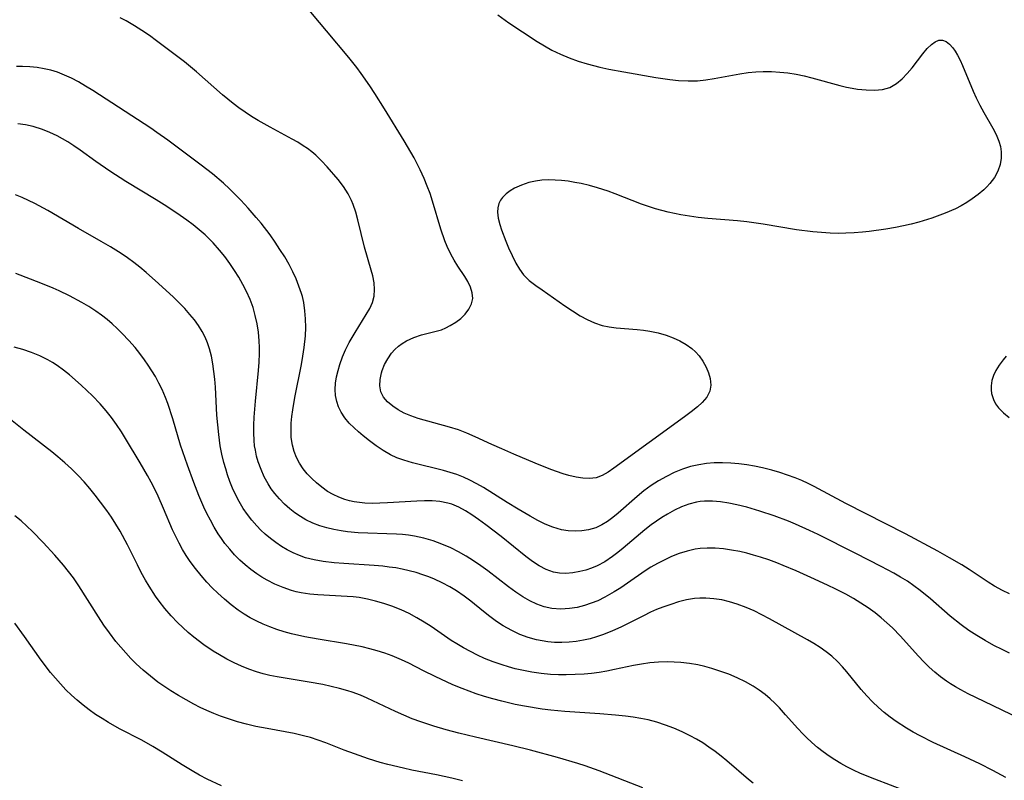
# Model space of a CAD drawing. Header units: inches. Extents: x 1073367 to 1082519, y 1569854 to 1574957.
# Tile 149 of 256: x 1076321 to 1076521, y 1572435 to 1572590. Entities that reach past the tile are written whole.
import ezdxf

# ---------------------------------------------------------------- set-up
doc = ezdxf.new("R2010")
doc.units = ezdxf.units.IN
doc.header["$MEASUREMENT"] = 0
doc.layers.add('CGG_CurvaNivelLidar_v1', color=7, linetype='Continuous', lineweight=30, true_color=0x008008)

msp = doc.modelspace()

# ---------------------------------------------------------------- linework, layer by layer
at = {"layer": 'CGG_CurvaNivelLidar_v1'}
for points in [[(1076417.7753, 1572591.1669, 69.5), (1076420.0449, 1572589.5138, 69.5), (1076422.8057, 1572587.6564, 69.5), (1076425.7556, 1572585.7437, 69.5), (1076427.2558, 1572584.8372, 69.5), (1076428.7971, 1572583.9886, 69.5), (1076430.5323, 1572583.1552, 69.5), (1076432.3117, 1572582.4136, 69.5), (1076434.1269, 1572581.7544, 69.5), (1076435.9728, 1572581.1758, 69.5), (1076438.5107, 1572580.5176, 69.5), (1076440.3258, 1572580.1184, 69.5), (1076443.4308, 1572579.5309, 69.5), (1076449.9019, 1572578.4094, 69.5), (1076452.7969, 1572577.9991, 69.5), (1076454.5663, 1572577.8158, 69.5), (1076456.4887, 1572577.7118, 69.5), (1076458.4014, 1572577.7473, 69.5), (1076460.1132, 1572577.9228, 69.5), (1076461.8203, 1572578.1979, 69.5), (1076467.0028, 1572579.1763, 69.5), (1076468.685, 1572579.4113, 69.5), (1076470.2328, 1572579.546, 69.5), (1076471.7879, 1572579.6044, 69.5), (1076473.4588, 1572579.5877, 69.5), (1076475.1294, 1572579.4948, 69.5), (1076476.7957, 1572579.3269, 69.5), (1076478.4519, 1572579.0766, 69.5), (1076480.0757, 1572578.7424, 69.5), (1076481.6851, 1572578.3415, 69.5), (1076487.3351, 1572576.7488, 69.5), (1076488.7449, 1572576.4226, 69.5), (1076489.8633, 1572576.2168, 69.5), (1076490.9729, 1572576.0531, 69.5), (1076492.719, 1572575.8693, 69.5), (1076494.4092, 1572575.8203, 69.5), (1076496.0191, 1572575.9689, 69.5), (1076497.5171, 1572576.3934, 69.5), (1076498.8681, 1572577.1527, 69.5), (1076500.0119, 1572578.0972, 69.5), (1076501.0772, 1572579.1992, 69.5), (1076502.0816, 1572580.3949, 69.5), (1076504.2486, 1572583.2094, 69.5), (1076505.1165, 1572584.2672, 69.5), (1076505.9944, 1572585.1425, 69.5), (1076506.741, 1572585.664, 69.5), (1076507.497, 1572585.9674, 69.5), (1076508.2401, 1572586.0112, 69.5), (1076508.9826, 1572585.7466, 69.5), (1076509.6883, 1572585.2092, 69.5), (1076510.3579, 1572584.454, 69.5), (1076510.847, 1572583.7546, 69.5), (1076511.3126, 1572582.9695, 69.5), (1076511.8306, 1572581.9547, 69.5), (1076512.3254, 1572580.864, 69.5), (1076514.4751, 1572575.609, 69.5), (1076515.0788, 1572574.2539, 69.5), (1076515.8333, 1572572.738, 69.5), (1076516.6445, 1572571.2604, 69.5), (1076518.4691, 1572568.1154, 69.5), (1076519.1515, 1572566.7865, 69.5), (1076519.7046, 1572565.4483, 69.5), (1076520.0191, 1572564.3643, 69.5), (1076520.1945, 1572563.2743, 69.5), (1076520.198, 1572561.9747, 69.5), (1076519.9787, 1572560.6972, 69.5), (1076519.4939, 1572559.3495, 69.5), (1076518.7886, 1572558.0639, 69.5), (1076517.8949, 1572556.8523, 69.5), (1076517.2883, 1572556.1777, 69.5), (1076516.6302, 1572555.5336, 69.5), (1076515.5126, 1572554.5851, 69.5), (1076514.3074, 1572553.7024, 69.5), (1076513.2046, 1572552.9867, 69.5), (1076512.0566, 1572552.3197, 69.5), (1076510.8675, 1572551.706, 69.5), (1076508.7775, 1572550.7908, 69.5), (1076506.0652, 1572549.7923, 69.5), (1076503.431, 1572548.9732, 69.5), (1076501.8661, 1572548.5656, 69.5), (1076500.2867, 1572548.2081, 69.5), (1076498.6971, 1572547.8918, 69.5), (1076496.7381, 1572547.5512, 69.5), (1076493.3551, 1572547.0722, 69.5), (1076491.9356, 1572546.9171, 69.5), (1076490.2643, 1572546.7819, 69.5), (1076488.5923, 1572546.7089, 69.5), (1076486.9988, 1572546.7048, 69.5), (1076485.4055, 1572546.754, 69.5), (1076483.6417, 1572546.8576, 69.5), (1076481.8806, 1572547.0109, 69.5), (1076478.5732, 1572547.4314, 69.5), (1076471.7585, 1572548.5499, 69.5), (1076468.4384, 1572549.0129, 69.5), (1076466.5426, 1572549.2139, 69.5), (1076460.4788, 1572549.7194, 69.5), (1076458.5003, 1572549.9313, 69.5), (1076456.7557, 1572550.1694, 69.5), (1076455.02, 1572550.4621, 69.5), (1076452.4159, 1572551.0169, 69.5), (1076449.8723, 1572551.6908, 69.5), (1076448.6297, 1572552.0749, 69.5), (1076447.0174, 1572552.6401, 69.5), (1076441.6639, 1572554.7715, 69.5), (1076440.2298, 1572555.2935, 69.5), (1076438.074, 1572555.9753, 69.5), (1076436.4122, 1572556.4243, 69.5), (1076434.7399, 1572556.8135, 69.5), (1076433.4104, 1572557.0762, 69.5), (1076432.0811, 1572557.292, 69.5), (1076430.7556, 1572557.4523, 69.5), (1076429.4381, 1572557.5482, 69.5), (1076428.1341, 1572557.5685, 69.5), (1076426.7549, 1572557.4933, 69.5), (1076425.4105, 1572557.3153, 69.5), (1076424.1146, 1572557.0309, 69.5), (1076422.5912, 1572556.526, 69.5), (1076421.189, 1572555.8827, 69.5), (1076420.2839, 1572555.3555, 69.5), (1076419.4763, 1572554.7652, 69.5), (1076418.717, 1572554.0155, 69.5), (1076418.2894, 1572553.4169, 69.5), (1076417.9733, 1572552.7688, 69.5), (1076417.7494, 1572551.9034, 69.5), (1076417.6998, 1572550.9881, 69.5), (1076417.8554, 1572549.7741, 69.5), (1076418.1809, 1572548.5072, 69.5), (1076418.5358, 1572547.3878, 69.5), (1076419.3901, 1572545.078, 69.5), (1076419.9386, 1572543.763, 69.5), (1076420.6601, 1572542.1804, 69.5), (1076421.4285, 1572540.6603, 69.5), (1076422.1615, 1572539.3946, 69.5), (1076423.0083, 1572538.2504, 69.5), (1076424.1853, 1572537.1206, 69.5), (1076425.5332, 1572536.0922, 69.5), (1076426.8038, 1572535.193, 69.5), (1076431.4399, 1572531.9495, 69.5), (1076432.9626, 1572530.9172, 69.5), (1076434.5188, 1572529.9495, 69.5), (1076435.9697, 1572529.1656, 69.5), (1076437.4643, 1572528.4983, 69.5), (1076439.0075, 1572527.9793, 69.5), (1076440.4081, 1572527.6652, 69.5), (1076441.8398, 1572527.4607, 69.5), (1076446.1076, 1572527.1254, 69.5), (1076447.4062, 1572526.9926, 69.5), (1076448.6972, 1572526.811, 69.5), (1076450.3894, 1572526.469, 69.5), (1076452.036, 1572526.002, 69.5), (1076453.4516, 1572525.4723, 69.5), (1076454.8007, 1572524.8404, 69.5), (1076456.0662, 1572524.1089, 69.5), (1076457.2255, 1572523.2751, 69.5), (1076457.9672, 1572522.617, 69.5), (1076458.7321, 1572521.777, 69.5), (1076459.5169, 1572520.676, 69.5), (1076460.1533, 1572519.5167, 69.5), (1076460.641, 1572518.3316, 69.5), (1076460.97, 1572517.1511, 69.5), (1076461.1193, 1572515.8242, 69.5), (1076460.9401, 1572514.5764, 69.5), (1076460.3286, 1572513.3809, 69.5), (1076459.3671, 1572512.2737, 69.5), (1076458.3671, 1572511.3845, 69.5), (1076457.1039, 1572510.3881, 69.5), (1076455.7412, 1572509.3802, 69.5), (1076441.3645, 1572498.9154, 69.5), (1076440.1903, 1572498.1082, 69.5), (1076439.0083, 1572497.4433, 69.5), (1076437.7844, 1572496.993, 69.5), (1076436.4172, 1572496.8122, 69.5), (1076435.0742, 1572496.8774, 69.5), (1076433.6837, 1572497.1109, 69.5), (1076432.2531, 1572497.4641, 69.5), (1076431.0414, 1572497.8203, 69.5), (1076428.5743, 1572498.6709, 69.5), (1076425.3497, 1572499.9717, 69.5), (1076421.017, 1572501.7869, 69.5), (1076418.5642, 1572502.851, 69.5), (1076416.5441, 1572503.7621, 69.5), (1076413.1924, 1572505.3434, 69.5), (1076411.4962, 1572506.0758, 69.5), (1076409.7441, 1572506.7223, 69.5), (1076407.963, 1572507.2888, 69.5), (1076401.5398, 1572509.0762, 69.5), (1076400.1016, 1572509.5578, 69.5), (1076398.7429, 1572510.1212, 69.5), (1076397.5152, 1572510.7759, 69.5), (1076396.405, 1572511.5203, 69.5), (1076395.3515, 1572512.4189, 69.5), (1076394.5137, 1572513.4075, 69.5), (1076393.9593, 1572514.4962, 69.5), (1076393.7419, 1572515.7018, 69.5), (1076393.814, 1572516.9861, 69.5), (1076394.1087, 1572518.3142, 69.5), (1076394.2622, 1572518.8047, 69.5), (1076394.7488, 1572520.0266, 69.5), (1076395.3789, 1572521.2107, 69.5), (1076396.1568, 1572522.3222, 69.5), (1076396.8191, 1572523.0639, 69.5), (1076397.5571, 1572523.7409, 69.5), (1076398.3322, 1572524.3249, 69.5), (1076399.1633, 1572524.8364, 69.5), (1076400.6632, 1572525.5282, 69.5), (1076402.2419, 1572526.0449, 69.5), (1076404.9695, 1572526.7157, 69.5), (1076406.294, 1572527.1116, 69.5), (1076407.2219, 1572527.4839, 69.5), (1076408.1117, 1572527.9262, 69.5), (1076409.242, 1572528.6196, 69.5), (1076410.2664, 1572529.4091, 69.5), (1076411.1543, 1572530.2854, 69.5), (1076411.8975, 1572531.2843, 69.5), (1076412.4146, 1572532.349, 69.5), (1076412.6579, 1572533.4606, 69.5), (1076412.5868, 1572534.6161, 69.5), (1076412.2443, 1572535.7829, 69.5), (1076411.689, 1572536.9421, 69.5), (1076411.0627, 1572537.954, 69.5), (1076409.6452, 1572540.036, 69.5), (1076408.9092, 1572541.2326, 69.5), (1076408.2155, 1572542.494, 69.5), (1076407.4928, 1572543.9962, 69.5), (1076407.0244, 1572545.1509, 69.5), (1076406.2039, 1572547.5595, 69.5), (1076404.5192, 1572553.2588, 69.5), (1076403.9955, 1572554.8017, 69.5), (1076403.4184, 1572556.3305, 69.5), (1076402.7914, 1572557.843, 69.5), (1076401.9717, 1572559.6431, 69.5), (1076400.7601, 1572562.0384, 69.5), (1076400.1109, 1572563.2126, 69.5), (1076398.7275, 1572565.5236, 69.5), (1076394.7097, 1572572.0329, 69.5), (1076392.7564, 1572575.1342, 69.5), (1076391.713, 1572576.7298, 69.5), (1076389.9989, 1572579.2013, 69.5), (1076389.1079, 1572580.4105, 69.5), (1076387.4697, 1572582.4954, 69.5), (1076382.8972, 1572587.8607, 69.5), (1076375.1073, 1572597.2738, 69.5)], [(1076521.8769, 1572473.3513, 70), (1076520.4742, 1572474.0356, 70), (1076518.8166, 1572474.9716, 70), (1076517.5227, 1572475.7825, 70), (1076513.6664, 1572478.3343, 70), (1076512.1573, 1572479.2681, 70), (1076509.6903, 1572480.7169, 70), (1076507.2695, 1572482.0764, 70), (1076500.6875, 1572485.5733, 70), (1076488.6042, 1572491.7716, 70), (1076482.1064, 1572495.1999, 70), (1076480.8859, 1572495.8106, 70), (1076479.5963, 1572496.4018, 70), (1076478.2863, 1572496.948, 70), (1076476.7163, 1572497.5382, 70), (1076475.1252, 1572498.0715, 70), (1076473.516, 1572498.5475, 70), (1076471.6117, 1572499.0298, 70), (1076470.0186, 1572499.3683, 70), (1076468.4172, 1572499.6459, 70), (1076466.8166, 1572499.8542, 70), (1076465.2138, 1572499.9886, 70), (1076463.507, 1572500.0432, 70), (1076461.8082, 1572500.0062, 70), (1076460.2269, 1572499.8823, 70), (1076458.6647, 1572499.6512, 70), (1076456.9885, 1572499.2543, 70), (1076455.3437, 1572498.7228, 70), (1076453.6752, 1572498.05, 70), (1076452.0591, 1572497.2715, 70), (1076450.4898, 1572496.3926, 70), (1076448.9757, 1572495.4169, 70), (1076447.4968, 1572494.3213, 70), (1076446.1022, 1572493.1608, 70), (1076442.2809, 1572489.8078, 70), (1076441.1791, 1572488.9157, 70), (1076440.0582, 1572488.1009, 70), (1076438.9062, 1572487.3952, 70), (1076437.7098, 1572486.8356, 70), (1076436.2447, 1572486.4035, 70), (1076434.8898, 1572486.1955, 70), (1076433.5063, 1572486.1355, 70), (1076432.1092, 1572486.2155, 70), (1076430.7129, 1572486.4355, 70), (1076428.9632, 1572486.9242, 70), (1076427.4194, 1572487.5575, 70), (1076425.8976, 1572488.3213, 70), (1076424.38, 1572489.1615, 70), (1076421.9274, 1572490.5803, 70), (1076419.6729, 1572491.9452, 70), (1076414.8324, 1572494.9959, 70), (1076413.4775, 1572495.7831, 70), (1076412.0952, 1572496.5083, 70), (1076410.7867, 1572497.1067, 70), (1076409.45, 1572497.635, 70), (1076408.0888, 1572498.094, 70), (1076406.7547, 1572498.4745, 70), (1076400.4048, 1572500.0184, 70), (1076398.6234, 1572500.5535, 70), (1076397.2501, 1572501.0714, 70), (1076395.9286, 1572501.6878, 70), (1076394.4438, 1572502.5486, 70), (1076393.0187, 1572503.5128, 70), (1076391.6785, 1572504.501, 70), (1076390.3759, 1572505.5279, 70), (1076389.4323, 1572506.3182, 70), (1076388.529, 1572507.1302, 70), (1076387.5312, 1572508.1297, 70), (1076386.6403, 1572509.1824, 70), (1076385.8921, 1572510.3049, 70), (1076385.3688, 1572511.3882, 70), (1076384.9946, 1572512.5294, 70), (1076384.7729, 1572513.7154, 70), (1076384.707, 1572514.9663, 70), (1076384.7834, 1572516.2415, 70), (1076384.9801, 1572517.5311, 70), (1076385.2715, 1572518.7969, 70), (1076385.6453, 1572520.0614, 70), (1076386.1832, 1572521.5604, 70), (1076386.8109, 1572523.0365, 70), (1076387.5559, 1572524.5352, 70), (1076388.7383, 1572526.5549, 70), (1076391.0192, 1572530.1772, 70), (1076391.7073, 1572531.4207, 70), (1076392.2573, 1572532.6676, 70), (1076392.6069, 1572533.9353, 70), (1076392.7084, 1572535.2748, 70), (1076392.5931, 1572536.6486, 70), (1076392.321, 1572538.0519, 70), (1076392.0147, 1572539.2298, 70), (1076390.6228, 1572543.8923, 70), (1076389.2815, 1572549.4507, 70), (1076388.8552, 1572551.017, 70), (1076388.3503, 1572552.5403, 70), (1076388.0214, 1572553.3594, 70), (1076387.3288, 1572554.757, 70), (1076386.3747, 1572556.2322, 70), (1076385.2921, 1572557.6312, 70), (1076383.0554, 1572560.2523, 70), (1076381.926, 1572561.4766, 70), (1076380.7188, 1572562.6301, 70), (1076379.9111, 1572563.2979, 70), (1076379.0643, 1572563.9282, 70), (1076378.1793, 1572564.5298, 70), (1076377.0692, 1572565.2211, 70), (1076375.928, 1572565.8811, 70), (1076371.4424, 1572568.2825, 70), (1076369.0028, 1572569.6508, 70), (1076367.6447, 1572570.4982, 70), (1076365.116, 1572572.2376, 70), (1076363.9397, 1572573.1151, 70), (1076361.7515, 1572574.8929, 70), (1076356.4701, 1572579.5681, 70), (1076354.0082, 1572581.5919, 70), (1076348.3617, 1572585.8795, 70), (1076346.8831, 1572586.9385, 70), (1076345.3784, 1572587.956, 70), (1076343.846, 1572588.9232, 70), (1076342.1565, 1572589.9041, 70), (1076340.9576, 1572590.5555, 70)], [(1076521.8619, 1572461.3481, 70.5), (1076520.3608, 1572462.0398, 70.5), (1076518.706, 1572462.8649, 70.5), (1076516.9008, 1572463.8607, 70.5), (1076515.2328, 1572464.8772, 70.5), (1076513.6055, 1572465.9572, 70.5), (1076512.0208, 1572467.0986, 70.5), (1076509.8196, 1572468.842, 70.5), (1076505.794, 1572472.3392, 70.5), (1076503.692, 1572474.0644, 70.5), (1076502.4085, 1572475.0218, 70.5), (1076501.0893, 1572475.9297, 70.5), (1076499.7202, 1572476.7925, 70.5), (1076498.3194, 1572477.6089, 70.5), (1076495.7867, 1572478.9715, 70.5), (1076490.6374, 1572481.5975, 70.5), (1076482.9673, 1572485.449, 70.5), (1076481.1999, 1572486.2912, 70.5), (1076478.3626, 1572487.5472, 70.5), (1076476.9111, 1572488.1349, 70.5), (1076473.9798, 1572489.2267, 70.5), (1076471.051, 1572490.2103, 70.5), (1076468.4522, 1572490.9783, 70.5), (1076466.4026, 1572491.4938, 70.5), (1076464.7434, 1572491.8415, 70.5), (1076463.0941, 1572492.1047, 70.5), (1076461.4592, 1572492.2545, 70.5), (1076459.8439, 1572492.2537, 70.5), (1076458.9459, 1572492.1697, 70.5), (1076458.1635, 1572492.038, 70.5), (1076456.6504, 1572491.6318, 70.5), (1076455.165, 1572491.0667, 70.5), (1076453.704, 1572490.3781, 70.5), (1076452.2658, 1572489.5933, 70.5), (1076451.1366, 1572488.9118, 70.5), (1076450.0263, 1572488.1831, 70.5), (1076448.9404, 1572487.406, 70.5), (1076447.6947, 1572486.4279, 70.5), (1076443.2982, 1572482.6465, 70.5), (1076442.2241, 1572481.7725, 70.5), (1076441.1288, 1572480.9472, 70.5), (1076439.5787, 1572479.9245, 70.5), (1076437.9713, 1572479.0654, 70.5), (1076436.8226, 1572478.5858, 70.5), (1076435.6537, 1572478.1976, 70.5), (1076434.4742, 1572477.8941, 70.5), (1076433.0398, 1572477.6392, 70.5), (1076431.6143, 1572477.5306, 70.5), (1076430.3374, 1572477.5858, 70.5), (1076429.0894, 1572477.812, 70.5), (1076427.6211, 1572478.3371, 70.5), (1076426.1988, 1572479.0833, 70.5), (1076424.8083, 1572479.9894, 70.5), (1076423.4448, 1572480.9996, 70.5), (1076418.4255, 1572485.0526, 70.5), (1076415.3659, 1572487.4056, 70.5), (1076413.8278, 1572488.5287, 70.5), (1076412.5077, 1572489.4441, 70.5), (1076411.1744, 1572490.2876, 70.5), (1076409.8135, 1572491.0232, 70.5), (1076408.4088, 1572491.6088, 70.5), (1076407.5979, 1572491.8533, 70.5), (1076405.9703, 1572492.1549, 70.5), (1076404.4458, 1572492.2715, 70.5), (1076402.8869, 1572492.2825, 70.5), (1076401.3013, 1572492.2253, 70.5), (1076395.3022, 1572491.8667, 70.5), (1076393.7669, 1572491.8059, 70.5), (1076392.2411, 1572491.7911, 70.5), (1076390.7318, 1572491.8442, 70.5), (1076389.632, 1572491.9419, 70.5), (1076388.5498, 1572492.1015, 70.5), (1076387.5992, 1572492.3054, 70.5), (1076386.6694, 1572492.5688, 70.5), (1076385.4442, 1572493.0214, 70.5), (1076384.2691, 1572493.5755, 70.5), (1076383.1512, 1572494.2254, 70.5), (1076381.9894, 1572495.0458, 70.5), (1076380.8908, 1572495.9462, 70.5), (1076379.9208, 1572496.8331, 70.5), (1076379.0162, 1572497.779, 70.5), (1076378.18, 1572498.8244, 70.5), (1076377.4466, 1572499.9409, 70.5), (1076376.8268, 1572501.1215, 70.5), (1076376.336, 1572502.3588, 70.5), (1076375.9855, 1572503.6481, 70.5), (1076375.7627, 1572505.2099, 70.5), (1076375.7068, 1572506.8181, 70.5), (1076375.7564, 1572508.1259, 70.5), (1076375.8712, 1572509.4495, 70.5), (1076376.0369, 1572510.7849, 70.5), (1076376.4517, 1572513.3356, 70.5), (1076377.8241, 1572520.0512, 70.5), (1076378.1311, 1572521.6968, 70.5), (1076378.4069, 1572523.4861, 70.5), (1076378.6377, 1572525.8609, 70.5), (1076378.6989, 1572527.5849, 70.5), (1076378.6692, 1572529.2921, 70.5), (1076378.5415, 1572530.974, 70.5), (1076378.3015, 1572532.6206, 70.5), (1076378.018, 1572533.8691, 70.5), (1076377.836, 1572534.4991, 70.5), (1076377.3252, 1572535.9814, 70.5), (1076376.7218, 1572537.4496, 70.5), (1076376.0421, 1572538.9034, 70.5), (1076375.2975, 1572540.3414, 70.5), (1076374.4096, 1572541.906, 70.5), (1076373.4588, 1572543.4459, 70.5), (1076372.4748, 1572544.9209, 70.5), (1076371.4401, 1572546.3679, 70.5), (1076369.5978, 1572548.7393, 70.5), (1076368.6396, 1572549.8988, 70.5), (1076366.9507, 1572551.8489, 70.5), (1076365.4824, 1572553.4522, 70.5), (1076364.3466, 1572554.6303, 70.5), (1076363.1819, 1572555.7775, 70.5), (1076361.9833, 1572556.8877, 70.5), (1076359.701, 1572558.8125, 70.5), (1076357.4392, 1572560.5692, 70.5), (1076350.6518, 1572565.6643, 70.5), (1076348.426, 1572567.2386, 70.5), (1076347.1634, 1572568.0927, 70.5), (1076335.3613, 1572575.7648, 70.5), (1076333.9069, 1572576.6599, 70.5), (1076332.4356, 1572577.5072, 70.5), (1076331.0433, 1572578.2357, 70.5), (1076329.6271, 1572578.8902, 70.5), (1076328.1837, 1572579.4525, 70.5), (1076326.8585, 1572579.865, 70.5), (1076325.5134, 1572580.1879, 70.5), (1076324.0296, 1572580.4402, 70.5), (1076322.5359, 1572580.5932, 70.5), (1076321.0395, 1572580.6483, 70.5), (1076319.8508, 1572580.6185, 70.5)], [(1076523.8907, 1572448.0558, 71), (1076515.0311, 1572452.2767, 71), (1076513.4931, 1572453.0392, 71), (1076511.9807, 1572453.8349, 71), (1076510.9005, 1572454.446, 71), (1076509.8455, 1572455.0928, 71), (1076509.0274, 1572455.6391, 71), (1076507.8278, 1572456.5223, 71), (1076506.6731, 1572457.4654, 71), (1076505.5602, 1572458.4611, 71), (1076504.4881, 1572459.5045, 71), (1076503.2831, 1572460.7758, 71), (1076499.707, 1572464.7512, 71), (1076498.069, 1572466.4422, 71), (1076496.9394, 1572467.5087, 71), (1076495.7686, 1572468.5295, 71), (1076494.5564, 1572469.5008, 71), (1076493.1288, 1572470.5399, 71), (1076491.6549, 1572471.518, 71), (1076490.1418, 1572472.4415, 71), (1076488.5939, 1572473.313, 71), (1076486.5609, 1572474.3606, 71), (1076484.8768, 1572475.1719, 71), (1076481.47, 1572476.7364, 71), (1076478.4789, 1572478.0664, 71), (1076475.8526, 1572479.1558, 71), (1076474.5288, 1572479.6686, 71), (1076472.8783, 1572480.2688, 71), (1076471.2184, 1572480.8261, 71), (1076469.8181, 1572481.2558, 71), (1076468.4117, 1572481.642, 71), (1076467.0197, 1572481.9715, 71), (1076465.3439, 1572482.2964, 71), (1076463.6682, 1572482.5375, 71), (1076461.9977, 1572482.6808, 71), (1076460.3378, 1572482.705, 71), (1076458.9497, 1572482.6111, 71), (1076457.8919, 1572482.4542, 71), (1076456.2848, 1572482.079, 71), (1076454.6993, 1572481.5703, 71), (1076453.1361, 1572480.9533, 71), (1076451.5973, 1572480.2456, 71), (1076450.2479, 1572479.5452, 71), (1076448.9271, 1572478.7794, 71), (1076447.7594, 1572478.0303, 71), (1076444.1309, 1572475.5231, 71), (1076442.7862, 1572474.6225, 71), (1076441.4258, 1572473.7599, 71), (1076439.5204, 1572472.6734, 71), (1076438.1038, 1572471.9908, 71), (1076436.7738, 1572471.4584, 71), (1076435.4243, 1572471.0164, 71), (1076433.9009, 1572470.6296, 71), (1076432.3709, 1572470.3691, 71), (1076430.564, 1572470.252, 71), (1076428.7777, 1572470.3775, 71), (1076427.2233, 1572470.7211, 71), (1076425.7069, 1572471.2631, 71), (1076424.259, 1572471.9614, 71), (1076422.847, 1572472.7888, 71), (1076421.4644, 1572473.7138, 71), (1076419.9474, 1572474.8291, 71), (1076415.7218, 1572478.08, 71), (1076414.3386, 1572479.0881, 71), (1076412.8564, 1572480.1002, 71), (1076411.3424, 1572481.055, 71), (1076409.7949, 1572481.9418, 71), (1076408.1819, 1572482.7584, 71), (1076406.4079, 1572483.5196, 71), (1076404.5919, 1572484.1656, 71), (1076402.7403, 1572484.6959, 71), (1076400.8569, 1572485.101, 71), (1076399.6126, 1572485.2914, 71), (1076398.358, 1572485.4285, 71), (1076397.1548, 1572485.5169, 71), (1076389.3925, 1572485.789, 71), (1076387.1622, 1572486.0008, 71), (1076385.9307, 1572486.1777, 71), (1076384.4418, 1572486.4482, 71), (1076382.9772, 1572486.7885, 71), (1076381.546, 1572487.2149, 71), (1076380.1177, 1572487.7613, 71), (1076378.7447, 1572488.4202, 71), (1076377.6031, 1572489.085, 71), (1076376.5102, 1572489.8273, 71), (1076375.467, 1572490.6391, 71), (1076374.3644, 1572491.6211, 71), (1076373.3323, 1572492.6768, 71), (1076372.3791, 1572493.8034, 71), (1076371.6791, 1572494.7577, 71), (1076371.0393, 1572495.7541, 71), (1076370.2626, 1572497.1817, 71), (1076369.5985, 1572498.6684, 71), (1076369.0477, 1572500.2036, 71), (1076368.7097, 1572501.3965, 71), (1076368.4448, 1572502.6101, 71), (1076368.3056, 1572503.4712, 71), (1076368.1886, 1572504.5426, 71), (1076368.1134, 1572506.12, 71), (1076368.127, 1572507.7129, 71), (1076368.206, 1572509.3169, 71), (1076368.486, 1572512.5452, 71), (1076369.1158, 1572518.7956, 71), (1076369.2364, 1572520.5269, 71), (1076369.3022, 1572522.2521, 71), (1076369.3025, 1572523.5025, 71), (1076369.243, 1572524.8595, 71), (1076369.0734, 1572526.5842, 71), (1076368.8052, 1572528.2912, 71), (1076368.4405, 1572529.9755, 71), (1076367.9744, 1572531.6299, 71), (1076367.3894, 1572533.2599, 71), (1076366.6686, 1572534.8757, 71), (1076365.9105, 1572536.332, 71), (1076365.0827, 1572537.7573, 71), (1076364.1983, 1572539.1544, 71), (1076363.2282, 1572540.5755, 71), (1076362.2066, 1572541.9618, 71), (1076361.1297, 1572543.3056, 71), (1076359.8435, 1572544.7563, 71), (1076359.0422, 1572545.5831, 71), (1076358.2116, 1572546.3813, 71), (1076357.0131, 1572547.437, 71), (1076355.7675, 1572548.4434, 71), (1076354.4847, 1572549.41, 71), (1076353.1499, 1572550.3595, 71), (1076350.4137, 1572552.1804, 71), (1076348.2511, 1572553.5337, 71), (1076342.0665, 1572557.2504, 71), (1076338.8196, 1572559.3279, 71), (1076336.0205, 1572561.2807, 71), (1076332.7993, 1572563.614, 71), (1076331.5425, 1572564.4838, 71), (1076330.2698, 1572565.3121, 71), (1076329.2044, 1572565.9524, 71), (1076328.1198, 1572566.5425, 71), (1076326.6326, 1572567.2395, 71), (1076325.1145, 1572567.8324, 71), (1076323.2192, 1572568.4209, 71), (1076321.6857, 1572568.7703, 71), (1076320.1465, 1572568.9873, 71)], [(1076521.1004, 1572436.024, 71.5), (1076518.5039, 1572437.4619, 71.5), (1076515.8652, 1572438.796, 71.5), (1076512.7833, 1572440.2417, 71.5), (1076506.3225, 1572443.1818, 71.5), (1076503.6918, 1572444.4981, 71.5), (1076502.2928, 1572445.2615, 71.5), (1076500.9211, 1572446.0649, 71.5), (1076498.8153, 1572447.4343, 71.5), (1076497.5773, 1572448.3328, 71.5), (1076496.3791, 1572449.2792, 71.5), (1076495.2245, 1572450.2745, 71.5), (1076493.9948, 1572451.4411, 71.5), (1076492.8205, 1572452.6613, 71.5), (1076491.6986, 1572453.9263, 71.5), (1076488.7888, 1572457.4987, 71.5), (1076487.9212, 1572458.5113, 71.5), (1076486.8627, 1572459.6366, 71.5), (1076485.7365, 1572460.6874, 71.5), (1076484.571, 1572461.6222, 71.5), (1076483.3439, 1572462.4857, 71.5), (1076482.0689, 1572463.2932, 71.5), (1076480.7621, 1572464.057, 71.5), (1076473.0776, 1572468.3009, 71.5), (1076471.5071, 1572469.12, 71.5), (1076469.9233, 1572469.8952, 71.5), (1076468.3192, 1572470.6019, 71.5), (1076466.4862, 1572471.2836, 71.5), (1076464.9082, 1572471.7587, 71.5), (1076463.3163, 1572472.1327, 71.5), (1076461.7161, 1572472.394, 71.5), (1076460.1125, 1572472.5235, 71.5), (1076458.8623, 1572472.5163, 71.5), (1076457.8212, 1572472.4292, 71.5), (1076456.1861, 1572472.1559, 71.5), (1076454.5601, 1572471.7511, 71.5), (1076452.9434, 1572471.247, 71.5), (1076451.3364, 1572470.6688, 71.5), (1076450.0686, 1572470.1672, 71.5), (1076448.8129, 1572469.6236, 71.5), (1076447.3871, 1572468.942, 71.5), (1076442.8287, 1572466.634, 71.5), (1076441.0781, 1572465.8267, 71.5), (1076439.3032, 1572465.1027, 71.5), (1076437.8586, 1572464.6074, 71.5), (1076436.5428, 1572464.242, 71.5), (1076435.2131, 1572463.9482, 71.5), (1076433.7389, 1572463.7042, 71.5), (1076432.2584, 1572463.5431, 71.5), (1076430.7764, 1572463.4698, 71.5), (1076429.2983, 1572463.494, 71.5), (1076427.9514, 1572463.6134, 71.5), (1076426.7932, 1572463.7941, 71.5), (1076425.6458, 1572464.0406, 71.5), (1076423.9369, 1572464.5288, 71.5), (1076422.2652, 1572465.1472, 71.5), (1076420.6408, 1572465.8949, 71.5), (1076419.7519, 1572466.374, 71.5), (1076418.8805, 1572466.8911, 71.5), (1076417.51, 1572467.7912, 71.5), (1076416.174, 1572468.7555, 71.5), (1076414.8659, 1572469.7661, 71.5), (1076412.2723, 1572471.8615, 71.5), (1076410.9581, 1572472.8801, 71.5), (1076409.34, 1572474.0164, 71.5), (1076408.0113, 1572474.8321, 71.5), (1076406.4656, 1572475.65, 71.5), (1076404.8716, 1572476.3742, 71.5), (1076403.7165, 1572476.8369, 71.5), (1076402.5443, 1572477.2592, 71.5), (1076401.1546, 1572477.7023, 71.5), (1076399.7461, 1572478.0884, 71.5), (1076398.3196, 1572478.4128, 71.5), (1076397.0104, 1572478.6499, 71.5), (1076395.6896, 1572478.8391, 71.5), (1076394.3597, 1572478.9879, 71.5), (1076392.5934, 1572479.1369, 71.5), (1076386.4267, 1572479.5376, 71.5), (1076384.4565, 1572479.7038, 71.5), (1076382.2375, 1572479.9757, 71.5), (1076380.436, 1572480.2923, 71.5), (1076378.679, 1572480.7327, 71.5), (1076377.3981, 1572481.1701, 71.5), (1076376.1539, 1572481.6988, 71.5), (1076374.932, 1572482.3227, 71.5), (1076373.7496, 1572483.0248, 71.5), (1076372.607, 1572483.7968, 71.5), (1076371.5125, 1572484.6282, 71.5), (1076370.4617, 1572485.5189, 71.5), (1076369.5824, 1572486.3433, 71.5), (1076368.7413, 1572487.2091, 71.5), (1076367.7571, 1572488.3356, 71.5), (1076366.8374, 1572489.5183, 71.5), (1076365.9866, 1572490.7541, 71.5), (1076365.1531, 1572492.1433, 71.5), (1076364.4045, 1572493.5851, 71.5), (1076363.8167, 1572494.8863, 71.5), (1076363.2862, 1572496.2165, 71.5), (1076362.8075, 1572497.5703, 71.5), (1076362.4088, 1572498.8383, 71.5), (1076362.0504, 1572500.1203, 71.5), (1076361.6449, 1572501.809, 71.5), (1076361.3152, 1572503.5164, 71.5), (1076360.9996, 1572505.7824, 71.5), (1076360.7986, 1572507.7546, 71.5), (1076360.6418, 1572509.7344, 71.5), (1076360.3101, 1572515.4258, 71.5), (1076360.189, 1572517.0249, 71.5), (1076360.028, 1572518.6088, 71.5), (1076359.8132, 1572520.1717, 71.5), (1076359.5271, 1572521.7063, 71.5), (1076359.1466, 1572523.2026, 71.5), (1076358.7375, 1572524.4077, 71.5), (1076358.2255, 1572525.6032, 71.5), (1076357.6232, 1572526.7565, 71.5), (1076356.8762, 1572527.9535, 71.5), (1076356.0443, 1572529.1044, 71.5), (1076355.1417, 1572530.2145, 71.5), (1076354.0706, 1572531.406, 71.5), (1076352.9461, 1572532.565, 71.5), (1076351.7849, 1572533.7027, 71.5), (1076348.7686, 1572536.5236, 71.5), (1076346.24, 1572538.7598, 71.5), (1076344.9349, 1572539.8308, 71.5), (1076343.6906, 1572540.782, 71.5), (1076342.4165, 1572541.696, 71.5), (1076341.1172, 1572542.5776, 71.5), (1076338.9656, 1572543.9446, 71.5), (1076337.0783, 1572545.0697, 71.5), (1076332.4557, 1572547.7179, 71.5), (1076326.1972, 1572551.3682, 71.5), (1076323.6019, 1572552.7653, 71.5), (1076322.2852, 1572553.4139, 71.5), (1076320.9716, 1572554.0083, 71.5), (1076319.6399, 1572554.5489, 71.5)], [(1076500.8499, 1572433.2247, 72), (1076494.4694, 1572435.6618, 72), (1076491.576, 1572436.8443, 72), (1076490.1652, 1572437.4965, 72), (1076488.7826, 1572438.1995, 72), (1076487.5632, 1572438.88, 72), (1076486.3711, 1572439.6038, 72), (1076485.2081, 1572440.3709, 72), (1076483.9955, 1572441.2423, 72), (1076482.82, 1572442.1617, 72), (1076481.6835, 1572443.1279, 72), (1076480.5894, 1572444.1417, 72), (1076479.8513, 1572444.8799, 72), (1076478.7981, 1572446.0046, 72), (1076476.3204, 1572448.7956, 72), (1076475.0599, 1572450.1657, 72), (1076474.1221, 1572451.1154, 72), (1076473.1508, 1572452.0251, 72), (1076472.1405, 1572452.8856, 72), (1076470.9471, 1572453.7879, 72), (1076469.7019, 1572454.6161, 72), (1076468.1635, 1572455.5023, 72), (1076466.4831, 1572456.3216, 72), (1076464.7519, 1572457.0421, 72), (1076463.7507, 1572457.413, 72), (1076461.3322, 1572458.196, 72), (1076459.9112, 1572458.5838, 72), (1076458.4775, 1572458.914, 72), (1076456.738, 1572459.223, 72), (1076454.9862, 1572459.4307, 72), (1076453.6247, 1572459.519, 72), (1076452.2616, 1572459.55, 72), (1076450.4705, 1572459.5094, 72), (1076448.6865, 1572459.3607, 72), (1076447.0245, 1572459.1114, 72), (1076445.3668, 1572458.7885, 72), (1076441.5433, 1572457.9751, 72), (1076439.9758, 1572457.6699, 72), (1076438.4005, 1572457.4053, 72), (1076436.8599, 1572457.2018, 72), (1076435.3131, 1572457.0531, 72), (1076433.501, 1572456.9466, 72), (1076431.6868, 1572456.9074, 72), (1076430.1005, 1572456.9276, 72), (1076428.5174, 1572457.0066, 72), (1076426.6056, 1572457.1922, 72), (1076424.7037, 1572457.4653, 72), (1076422.6729, 1572457.8474, 72), (1076421.3162, 1572458.1585, 72), (1076419.9708, 1572458.5141, 72), (1076418.6389, 1572458.9161, 72), (1076416.8482, 1572459.5427, 72), (1076415.0892, 1572460.2559, 72), (1076413.6348, 1572460.921, 72), (1076412.2044, 1572461.6385, 72), (1076410.798, 1572462.4032, 72), (1076409.4169, 1572463.2124, 72), (1076408.3079, 1572463.9075, 72), (1076404.185, 1572466.7085, 72), (1076402.7993, 1572467.6163, 72), (1076401.2846, 1572468.5291, 72), (1076399.7334, 1572469.3691, 72), (1076398.1435, 1572470.1234, 72), (1076396.1802, 1572470.9032, 72), (1076394.5548, 1572471.4465, 72), (1076392.906, 1572471.9146, 72), (1076391.2377, 1572472.3048, 72), (1076389.5525, 1572472.6092, 72), (1076388.3578, 1572472.766, 72), (1076387.1446, 1572472.8766, 72), (1076381.1812, 1572473.1515, 72), (1076379.5443, 1572473.3009, 72), (1076377.7458, 1572473.5909, 72), (1076376.7764, 1572473.8122, 72), (1076375.8172, 1572474.0742, 72), (1076374.1067, 1572474.6445, 72), (1076372.4386, 1572475.3316, 72), (1076370.8237, 1572476.1375, 72), (1076369.7644, 1572476.7559, 72), (1076368.7374, 1572477.4297, 72), (1076367.5446, 1572478.3104, 72), (1076366.3989, 1572479.2579, 72), (1076365.3002, 1572480.2651, 72), (1076364.2363, 1572481.3432, 72), (1076363.2239, 1572482.4736, 72), (1076362.2666, 1572483.6541, 72), (1076361.5535, 1572484.621, 72), (1076360.88, 1572485.6181, 72), (1076360.0621, 1572486.9609, 72), (1076359.3015, 1572488.3435, 72), (1076358.5876, 1572489.7573, 72), (1076357.9931, 1572491.0189, 72), (1076356.9522, 1572493.4142, 72), (1076355.9109, 1572496.0264, 72), (1076354.6167, 1572499.5383, 72), (1076353.6841, 1572502.2516, 72), (1076353.2456, 1572503.6159, 72), (1076351.6377, 1572509.0002, 72), (1076350.6305, 1572512.0738, 72), (1076350.1559, 1572513.3471, 72), (1076349.4917, 1572514.9173, 72), (1076348.8378, 1572516.2557, 72), (1076348.1202, 1572517.5615, 72), (1076347.4149, 1572518.7276, 72), (1076346.6681, 1572519.8697, 72), (1076345.8844, 1572520.9892, 72), (1076344.9439, 1572522.2454, 72), (1076343.9609, 1572523.4704, 72), (1076342.6839, 1572524.9421, 72), (1076341.3463, 1572526.3588, 72), (1076340.3533, 1572527.3343, 72), (1076339.3282, 1572528.2751, 72), (1076338.2687, 1572529.1762, 72), (1076337.1367, 1572530.0592, 72), (1076335.9673, 1572530.8948, 72), (1076334.5701, 1572531.8054, 72), (1076333.1346, 1572532.6619, 72), (1076330.6084, 1572534.0165, 72), (1076328.5042, 1572535.0222, 72), (1076327.3141, 1572535.5501, 72), (1076324.8344, 1572536.5791, 72), (1076319.7105, 1572538.5484, 72)], [(1076469.7408, 1572434.8959, 72.5), (1076468.799, 1572435.6487, 72.5), (1076464.3711, 1572439.4029, 72.5), (1076463.1824, 1572440.37, 72.5), (1076461.9726, 1572441.3065, 72.5), (1076460.738, 1572442.2044, 72.5), (1076459.474, 1572443.0538, 72.5), (1076458.1897, 1572443.8342, 72.5), (1076456.9263, 1572444.5226, 72.5), (1076455.2848, 1572445.3213, 72.5), (1076453.6071, 1572446.043, 72.5), (1076451.8982, 1572446.6883, 72.5), (1076450.1566, 1572447.253, 72.5), (1076448.387, 1572447.7257, 72.5), (1076446.8571, 1572448.0486, 72.5), (1076445.3109, 1572448.3077, 72.5), (1076443.7522, 1572448.5146, 72.5), (1076441.7288, 1572448.7236, 72.5), (1076438.528, 1572448.976, 72.5), (1076431.3994, 1572449.465, 72.5), (1076428.545, 1572449.7402, 72.5), (1076426.8059, 1572449.959, 72.5), (1076423.1776, 1572450.5391, 72.5), (1076421.2914, 1572450.9055, 72.5), (1076418.57, 1572451.5246, 72.5), (1076416.7916, 1572451.9994, 72.5), (1076415.0862, 1572452.5116, 72.5), (1076413.3956, 1572453.0696, 72.5), (1076410.5537, 1572454.1123, 72.5), (1076408.6436, 1572454.895, 72.5), (1076405.0335, 1572456.5503, 72.5), (1076402.6519, 1572457.7331, 72.5), (1076399.666, 1572459.2704, 72.5), (1076398.1578, 1572459.9951, 72.5), (1076396.2612, 1572460.7914, 72.5), (1076394.7703, 1572461.3209, 72.5), (1076393.2546, 1572461.7876, 72.5), (1076391.7189, 1572462.2021, 72.5), (1076390.1671, 1572462.572, 72.5), (1076386.9799, 1572463.2074, 72.5), (1076381.2261, 1572464.1529, 72.5), (1076378.4974, 1572464.6505, 72.5), (1076375.7732, 1572465.2758, 72.5), (1076374.2813, 1572465.6841, 72.5), (1076372.8081, 1572466.1416, 72.5), (1076371.3585, 1572466.6562, 72.5), (1076370.0218, 1572467.201, 72.5), (1076368.7161, 1572467.81, 72.5), (1076367.4218, 1572468.5006, 72.5), (1076366.1646, 1572469.2573, 72.5), (1076364.9454, 1572470.0762, 72.5), (1076363.5144, 1572471.1514, 72.5), (1076362.1353, 1572472.2991, 72.5), (1076360.8035, 1572473.5069, 72.5), (1076359.6683, 1572474.6165, 72.5), (1076358.5913, 1572475.7465, 72.5), (1076357.3927, 1572477.1026, 72.5), (1076356.2533, 1572478.5074, 72.5), (1076355.1836, 1572479.9646, 72.5), (1076354.3886, 1572481.1674, 72.5), (1076353.6435, 1572482.4036, 72.5), (1076352.9465, 1572483.6697, 72.5), (1076352.2631, 1572485.0306, 72.5), (1076351.6223, 1572486.4153, 72.5), (1076349.7808, 1572490.769, 72.5), (1076348.6946, 1572493.249, 72.5), (1076347.9569, 1572494.7787, 72.5), (1076347.2612, 1572496.1114, 72.5), (1076346.5338, 1572497.4282, 72.5), (1076345.0214, 1572500.0341, 72.5), (1076342.0312, 1572505.0085, 72.5), (1076341.2002, 1572506.3278, 72.5), (1076340.2145, 1572507.8055, 72.5), (1076339.1803, 1572509.2454, 72.5), (1076338.0875, 1572510.6371, 72.5), (1076336.8832, 1572512.0191, 72.5), (1076335.3176, 1572513.6424, 72.5), (1076333.0018, 1572515.8406, 72.5), (1076330.6223, 1572517.917, 72.5), (1076329.405, 1572518.8897, 72.5), (1076328.1491, 1572519.8002, 72.5), (1076327.1923, 1572520.419, 72.5), (1076326.2064, 1572520.9878, 72.5), (1076324.5794, 1572521.7857, 72.5), (1076322.8943, 1572522.4726, 72.5), (1076321.1658, 1572523.0687, 72.5), (1076319.4049, 1572523.5863, 72.5)], [(1076521.2175, 1572521.6977, 70), (1076520.5708, 1572520.9707, 70), (1076519.7707, 1572519.912, 70), (1076519.0937, 1572518.7971, 70), (1076518.628, 1572517.7862, 70), (1076518.298, 1572516.7515, 70), (1076518.1258, 1572515.7052, 70), (1076518.1161, 1572514.8992, 70), (1076518.2177, 1572514.1027, 70), (1076518.5911, 1572512.9168, 70), (1076519.0565, 1572512.0321, 70), (1076519.6578, 1572511.2008, 70), (1076520.6425, 1572510.1862, 70), (1076521.7887, 1572509.2518, 70)], [(1076447.2833, 1572433.9299, 73), (1076438.4229, 1572437.3767, 73), (1076435.5352, 1572438.3918, 73), (1076434.0782, 1572438.8597, 73), (1076429.8852, 1572440.0808, 73), (1076424.4001, 1572441.5598, 73), (1076420.8387, 1572442.4415, 73), (1076413.2439, 1572444.2085, 73), (1076409.8705, 1572445.0302, 73), (1076407.294, 1572445.7285, 73), (1076404.7242, 1572446.49, 73), (1076402.0934, 1572447.3577, 73), (1076400.3791, 1572447.9939, 73), (1076398.6868, 1572448.6823, 73), (1076396.9299, 1572449.4595, 73), (1076391.1904, 1572452.1804, 73), (1076389.8385, 1572452.7609, 73), (1076388.153, 1572453.3918, 73), (1076387.2849, 1572453.6724, 73), (1076385.5937, 1572454.1485, 73), (1076383.8787, 1572454.5582, 73), (1076382.146, 1572454.9179, 73), (1076379.4125, 1572455.4107, 73), (1076372.8601, 1572456.5035, 73), (1076371.4027, 1572456.8019, 73), (1076370.0161, 1572457.1386, 73), (1076368.6479, 1572457.5337, 73), (1076367.1153, 1572458.0631, 73), (1076365.6107, 1572458.6696, 73), (1076364.1341, 1572459.3456, 73), (1076362.6116, 1572460.1261, 73), (1076361.1197, 1572460.9688, 73), (1076359.8457, 1572461.7486, 73), (1076357.9621, 1572463.0163, 73), (1076355.9356, 1572464.5628, 73), (1076354.7943, 1572465.5222, 73), (1076353.6859, 1572466.5193, 73), (1076352.6134, 1572467.5543, 73), (1076351.2995, 1572468.9341, 73), (1076350.0511, 1572470.3731, 73), (1076348.8727, 1572471.8696, 73), (1076348.1212, 1572472.9142, 73), (1076346.8097, 1572474.9556, 73), (1076346.0944, 1572476.1868, 73), (1076345.2481, 1572477.7336, 73), (1076344.4352, 1572479.3015, 73), (1076342.4234, 1572483.3393, 73), (1076340.9236, 1572486.1173, 73), (1076340.0662, 1572487.5538, 73), (1076339.1647, 1572488.9622, 73), (1076338.2206, 1572490.3415, 73), (1076336.9737, 1572492.0416, 73), (1076335.8858, 1572493.4514, 73), (1076334.7607, 1572494.8309, 73), (1076333.5939, 1572496.1762, 73), (1076332.3817, 1572497.4814, 73), (1076331.0632, 1572498.7945, 73), (1076329.6952, 1572500.0589, 73), (1076328.2819, 1572501.2752, 73), (1076327.0725, 1572502.2539, 73), (1076321.3485, 1572506.6738, 73), (1076315.8717, 1572511.0038, 73)], [(1076410.6066, 1572435.3721, 73.5), (1076408.4234, 1572435.8963, 73.5), (1076405.275, 1572436.5508, 73.5), (1076400.2988, 1572437.521, 73.5), (1076398.5637, 1572437.8963, 73.5), (1076395.4157, 1572438.6724, 73.5), (1076393.8558, 1572439.1089, 73.5), (1076391.4919, 1572439.8397, 73.5), (1076388.6114, 1572440.827, 73.5), (1076386.4863, 1572441.6227, 73.5), (1076382.764, 1572443.0797, 73.5), (1076381.2347, 1572443.6322, 73.5), (1076379.6891, 1572444.132, 73.5), (1076378.2522, 1572444.5318, 73.5), (1076376.3182, 1572444.9758, 73.5), (1076370.8364, 1572445.9777, 73.5), (1076368.5404, 1572446.4314, 73.5), (1076366.6729, 1572446.8746, 73.5), (1076364.821, 1572447.3829, 73.5), (1076362.7836, 1572448.0227, 73.5), (1076361.3697, 1572448.5252, 73.5), (1076359.9723, 1572449.0721, 73.5), (1076358.5932, 1572449.6642, 73.5), (1076357.251, 1572450.2936, 73.5), (1076355.9259, 1572450.9605, 73.5), (1076354.3493, 1572451.805, 73.5), (1076352.7966, 1572452.693, 73.5), (1076351.2727, 1572453.6284, 73.5), (1076349.6551, 1572454.7081, 73.5), (1076348.6268, 1572455.4493, 73.5), (1076347.102, 1572456.6318, 73.5), (1076345.6263, 1572457.875, 73.5), (1076344.2037, 1572459.1785, 73.5), (1076343.1154, 1572460.2584, 73.5), (1076342.0633, 1572461.3747, 73.5), (1076341.0464, 1572462.5245, 73.5), (1076340.0662, 1572463.707, 73.5), (1076338.748, 1572465.4322, 73.5), (1076337.6085, 1572467.0463, 73.5), (1076336.5115, 1572468.6927, 73.5), (1076332.5219, 1572475.0225, 73.5), (1076331.4146, 1572476.6217, 73.5), (1076330.4324, 1572477.9233, 73.5), (1076329.4064, 1572479.1918, 73.5), (1076327.6237, 1572481.2413, 73.5), (1076325.2438, 1572483.8222, 73.5), (1076323.083, 1572486.0728, 73.5), (1076321.9675, 1572487.1598, 73.5), (1076320.7727, 1572488.2431, 73.5), (1076319.5383, 1572489.2777, 73.5)], [(1076361.575, 1572434.3264, 74), (1076358.6365, 1572435.7131, 74), (1076357.0978, 1572436.5152, 74), (1076355.5821, 1572437.3582, 74), (1076353.527, 1572438.5822, 74), (1076349.4574, 1572441.1967, 74), (1076347.61, 1572442.3345, 74), (1076345.3211, 1572443.61, 74), (1076340.8185, 1572445.9528, 74), (1076338.5948, 1572447.1983, 74), (1076337.2483, 1572448.0143, 74), (1076335.9287, 1572448.8707, 74), (1076334.6419, 1572449.7731, 74), (1076333.3947, 1572450.7263, 74), (1076332.186, 1572451.7286, 74), (1076331.0163, 1572452.7776, 74), (1076329.888, 1572453.8731, 74), (1076328.7747, 1572455.0487, 74), (1076327.7553, 1572456.2072, 74), (1076326.7689, 1572457.3987, 74), (1076324.8844, 1572459.8644, 74), (1076321.4999, 1572464.7117, 74), (1076319.5118, 1572467.4031, 74)]]:
    msp.add_polyline3d(points, dxfattribs=at)

doc.saveas('drawing.dxf')
